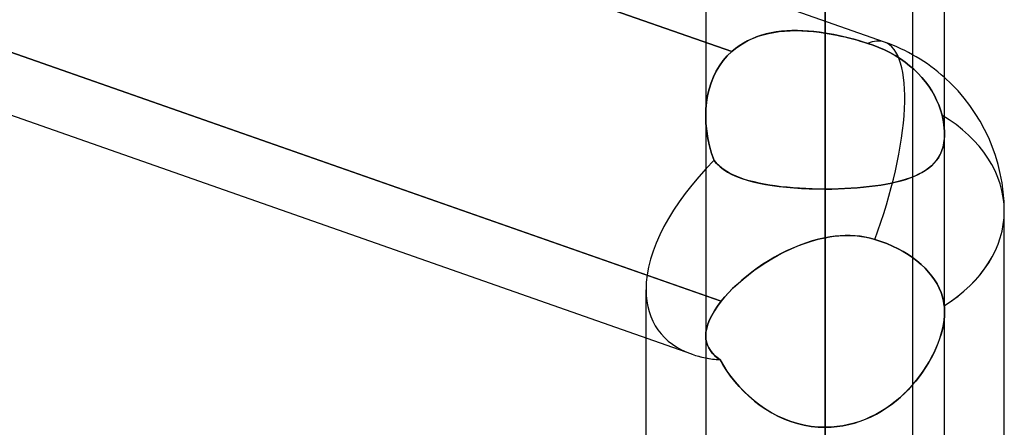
# Model space of a CAD drawing. Header units: millimetres. Extents: x -130 to 54, y -185 to 185.
# Tile 55 of 78: x -28.93 to -23.7, y 35.18 to 37.34. Entities that reach past the tile are written whole.
import ezdxf

# ---------------------------------------------------------------- set-up
doc = ezdxf.new("R2010")
doc.units = ezdxf.units.MM
doc.layers.add('MAIN-1', color=7, linetype='Continuous')
doc.layers.add('MAIN-2', color=7, linetype='Continuous')

msp = doc.modelspace()

# ---------------------------------------------------------------- linework, layer by layer
at = {"layer": 'MAIN-1'}
for p, q in [((-24.6475, 96.649), (-24.6475, 0)), ((-25.2825, 96.053), (-25.2825, 0)), ((-24.0125, 0), (-24.0125, 96.053)), ((-25.2825, 35.8744), (-36.8125, 39.919)), ((-25.357, 35.5646), (-36.8125, 39.5831)), ((-24.0125, 36.7284), (-24.0126, 36.7272)), ((-24.0125, 36.7344), (-24.0125, 36.7332)), ((-24.0125, 36.7332), (-24.0125, 36.732)), ((-24.0125, 36.732), (-24.0125, 36.7308)), ((-24.0125, 36.7308), (-24.0125, 36.7296)), ((-24.0125, 36.7296), (-24.0125, 36.7284)), ((-23.695, 34.2863), (-23.695, 36.3251)), ((-25.6, 33.6276), (-25.6, 35.6499)), ((-24.6475, 35.1758), (-24.6475, 32.4817))]:
    msp.add_line(p, q, dxfattribs=at)
msp.add_arc((-24.6475, 36.3251), 0.9525, 359.9999, 48.1899, dxfattribs=at)
for major_axis, ratio, start_param, end_param in [((0.9525, 0), 0.707107, -0.841073, 0), ((0.8897, 0.6307), 0.539402, -2.772904, -2.665773)]:
    msp.add_ellipse((-24.6475, 36.3251), major_axis=major_axis, ratio=ratio, start_param=start_param, end_param=end_param, dxfattribs=at)
at = {"layer": 'MAIN-2'}
for p, q in [((-24.6475, 0), (-24.6475, 96.649)), ((-24.6475, 95.8098), (-24.6475, 35.1758)), ((-24.6475, 0), (-24.6475, 95.8098)), ((-24.6475, 37.2714), (-24.6475, 49.149)), ((-24.6475, 47.879), (-24.6475, 36.4423)), ((-24.1812, 34.8314), (-24.1812, 45.72)), ((-24.6475, 32.8374), (-24.6475, 42.799)), ((-24.1812, 32.002), (-24.1812, 41.7329)), ((-24.6475, 41.529), (-24.6475, 31.9357)), ((-36.8358, 41.2742), (-25.1445, 37.173)), ((-25.1445, 37.173), (-36.8358, 41.2742)), ((-36.866, 39.9378), (-25.2008, 35.8457)), ((-24.3322, 37.2239), (-25.2825, 37.5573)), ((-24.9076, 37.2774), (-24.9346, 37.2727)), ((-24.9211, 37.2752), (-24.8923, 37.2795)), ((-24.8802, 37.2809), (-24.9076, 37.2774)), ((-24.8923, 37.2795), (-24.863, 37.2824)), ((-24.8522, 37.2832), (-24.8802, 37.2809)), ((-24.863, 37.2824), (-24.8332, 37.2842)), ((-24.8239, 37.2845), (-24.8522, 37.2832)), ((-24.8332, 37.2842), (-24.803, 37.2847)), ((-24.7952, 37.2846), (-24.8239, 37.2845)), ((-24.803, 37.2847), (-24.7724, 37.2841)), ((-24.7661, 37.2838), (-24.7952, 37.2846)), ((-24.7724, 37.2841), (-24.7415, 37.2824)), ((-24.7368, 37.282), (-24.7661, 37.2838)), ((-24.7415, 37.2824), (-24.7104, 37.2797)), ((-24.7072, 37.2793), (-24.7368, 37.282)), ((-24.7104, 37.2797), (-24.679, 37.276)), ((-24.6774, 37.2758), (-24.7072, 37.2793)), ((-24.679, 37.276), (-24.6475, 37.2714)), ((-25.0599, 37.2305), (-25.0826, 37.2181)), ((-25.0786, 37.2204), (-25.0544, 37.2332)), ((-25.0363, 37.2416), (-25.0599, 37.2305)), ((-25.0544, 37.2332), (-25.0294, 37.2445)), ((-25.0119, 37.2513), (-25.0363, 37.2416)), ((-25.0294, 37.2445), (-25.0034, 37.2543)), ((-24.9868, 37.2597), (-25.0119, 37.2513)), ((-25.0034, 37.2543), (-24.9767, 37.2627)), ((-24.961, 37.2669), (-24.9868, 37.2597)), ((-24.9767, 37.2627), (-24.9492, 37.2697)), ((-24.9346, 37.2727), (-24.961, 37.2669)), ((-24.9492, 37.2697), (-24.9211, 37.2752)), ((-24.6475, 37.2714), (-24.6774, 37.2758)), ((-24.6246, 37.2676), (-24.6475, 37.2714)), ((-24.6475, 37.2714), (-24.6267, 37.268)), ((-24.6267, 37.268), (-24.606, 37.2642)), ((-24.6016, 37.2633), (-24.6246, 37.2676)), ((-24.606, 37.2642), (-24.5852, 37.26)), ((-24.5787, 37.2586), (-24.6016, 37.2633)), ((-24.5852, 37.26), (-24.5644, 37.2556)), ((-24.5558, 37.2536), (-24.5787, 37.2586)), ((-24.5644, 37.2556), (-24.5437, 37.2508)), ((-24.533, 37.2482), (-24.5558, 37.2536)), ((-24.5437, 37.2508), (-24.523, 37.2458)), ((-24.5103, 37.2426), (-24.533, 37.2482)), ((-24.523, 37.2458), (-24.5024, 37.2405)), ((-24.4877, 37.2366), (-24.5103, 37.2426)), ((-24.5024, 37.2405), (-24.4818, 37.2349)), ((-24.4653, 37.2303), (-24.4877, 37.2366)), ((-24.4818, 37.2349), (-24.4614, 37.2291)), ((-24.4431, 37.2238), (-24.4653, 37.2303)), ((-24.4614, 37.2291), (-24.4411, 37.2231)), ((-24.421, 37.217), (-24.4431, 37.2238)), ((-25.1681, 37.1501), (-25.1445, 37.173)), ((-25.1445, 37.173), (-25.1681, 37.1501)), ((-25.1445, 37.173), (-25.1238, 37.1902)), ((-25.1249, 37.1894), (-25.1445, 37.173)), ((-25.1043, 37.2044), (-25.1249, 37.1894)), ((-25.1238, 37.1902), (-25.1018, 37.2061)), ((-25.0826, 37.2181), (-25.1043, 37.2044)), ((-25.1018, 37.2061), (-25.0786, 37.2204)), ((-24.4411, 37.2231), (-24.421, 37.217)), ((-24.3915, 37.207), (-24.421, 37.217)), ((-24.421, 37.217), (-24.3915, 37.207)), ((-24.3619, 37.1954), (-24.3915, 37.207)), ((-24.3915, 37.207), (-24.3619, 37.1954)), ((-24.3322, 37.1822), (-24.3619, 37.1954)), ((-24.3619, 37.1954), (-24.3322, 37.1822)), ((-24.3029, 37.1676), (-24.3322, 37.1822)), ((-24.3322, 37.1822), (-24.3029, 37.1676)), ((-25.1898, 37.125), (-25.2093, 37.0979)), ((-25.2091, 37.0982), (-25.1896, 37.1252)), ((-25.1681, 37.1501), (-25.1898, 37.125)), ((-25.1896, 37.1252), (-25.1681, 37.1501)), ((-24.2746, 37.1516), (-24.3029, 37.1676)), ((-24.3029, 37.1676), (-24.2746, 37.1516)), ((-24.2476, 37.1345), (-24.2746, 37.1516)), ((-24.2746, 37.1516), (-24.2476, 37.1345)), ((-24.2223, 37.1166), (-24.2476, 37.1345)), ((-24.2476, 37.1345), (-24.2223, 37.1166)), ((-25.2415, 37.0388), (-25.2265, 37.0693)), ((-25.2265, 37.0692), (-25.2415, 37.0388)), ((-25.2265, 37.0693), (-25.2091, 37.0982)), ((-25.2093, 37.0979), (-25.2265, 37.0692)), ((-24.1989, 37.0983), (-24.2223, 37.1166)), ((-24.2223, 37.1166), (-24.1989, 37.0983)), ((-24.1767, 37.0791), (-24.1989, 37.0983)), ((-24.1989, 37.0983), (-24.1767, 37.0791)), ((-24.1551, 37.0582), (-24.1767, 37.0791)), ((-24.1767, 37.0791), (-24.1551, 37.0582)), ((-25.2541, 37.0069), (-25.2415, 37.0388)), ((-25.2415, 37.0388), (-25.2541, 37.007)), ((-24.1343, 37.036), (-24.1551, 37.0582)), ((-24.1551, 37.0582), (-24.1343, 37.036)), ((-24.1149, 37.0127), (-24.1343, 37.036)), ((-24.1343, 37.036), (-24.1149, 37.0127)), ((-25.2645, 36.9737), (-25.2725, 36.9392)), ((-25.2724, 36.9395), (-25.2644, 36.9738)), ((-25.2541, 37.007), (-25.2645, 36.9737)), ((-25.2644, 36.9738), (-25.2541, 37.0069)), ((-24.0971, 36.9886), (-24.1149, 37.0127)), ((-24.1149, 37.0127), (-24.0971, 36.9886)), ((-24.0811, 36.9641), (-24.0971, 36.9886)), ((-24.0971, 36.9886), (-24.0811, 36.9641)), ((-24.067, 36.9397), (-24.0811, 36.9641)), ((-24.0811, 36.9641), (-24.067, 36.9397)), ((-25.2781, 36.9041), (-25.2724, 36.9395)), ((-25.2725, 36.9392), (-25.2781, 36.9039)), ((-24.0549, 36.9154), (-24.067, 36.9397)), ((-24.067, 36.9397), (-24.0549, 36.9154)), ((-24.044, 36.8899), (-24.0549, 36.9154)), ((-24.0549, 36.9154), (-24.044, 36.8899)), ((-25.2825, 36.8313), (-25.2814, 36.868)), ((-25.2814, 36.8678), (-25.2825, 36.8313)), ((-25.2814, 36.868), (-25.2781, 36.9041)), ((-25.2781, 36.9039), (-25.2814, 36.8678)), ((-24.0344, 36.8632), (-24.044, 36.8899)), ((-24.044, 36.8899), (-24.0343, 36.8632)), ((-24.0263, 36.8357), (-24.0344, 36.8632)), ((-24.0343, 36.8632), (-24.0263, 36.8357)), ((-25.2812, 36.7916), (-25.2825, 36.8313)), ((-25.2825, 36.8313), (-25.2812, 36.7913)), ((-24.0221, 36.8179), (-24.0263, 36.8357)), ((-24.0263, 36.8357), (-24.0221, 36.8179)), ((-24.0187, 36.8004), (-24.0221, 36.8179)), ((-24.0221, 36.8179), (-24.0186, 36.8003)), ((-25.2774, 36.7517), (-25.2812, 36.7916)), ((-25.2812, 36.7913), (-25.2773, 36.751)), ((-24.0159, 36.7831), (-24.0187, 36.8004)), ((-24.0186, 36.8003), (-24.0159, 36.7832)), ((-24.0159, 36.7832), (-24.014, 36.7664)), ((-24.014, 36.7664), (-24.0159, 36.7831)), ((-24.0129, 36.7501), (-24.014, 36.7664)), ((-24.014, 36.7664), (-24.0129, 36.7502)), ((-25.2711, 36.7118), (-25.2774, 36.7517)), ((-25.2773, 36.751), (-25.2709, 36.7108)), ((-25.2625, 36.672), (-25.2711, 36.7118)), ((-25.2709, 36.7108), (-25.2623, 36.6711)), ((-24.0139, 36.7046), (-24.017, 36.6831)), ((-24.0161, 36.6881), (-24.0134, 36.7106)), ((-24.0126, 36.7272), (-24.0139, 36.7046)), ((-24.0134, 36.7106), (-24.0125, 36.7343)), ((-24.0129, 36.7502), (-24.0125, 36.7344)), ((-24.0125, 36.7343), (-24.0129, 36.7501)), ((-25.2517, 36.6326), (-25.2625, 36.672)), ((-25.2623, 36.6711), (-25.2515, 36.6321)), ((-24.0218, 36.6627), (-24.0283, 36.6436)), ((-24.0271, 36.6468), (-24.0207, 36.6668)), ((-24.017, 36.6831), (-24.0218, 36.6627)), ((-24.0207, 36.6668), (-24.0161, 36.6881)), ((-25.2386, 36.594), (-25.2517, 36.6326)), ((-25.2515, 36.6321), (-25.2386, 36.594)), ((-24.0457, 36.6091), (-24.0566, 36.5937)), ((-24.0559, 36.5946), (-24.0447, 36.6107)), ((-24.0362, 36.6258), (-24.0457, 36.6091)), ((-24.0447, 36.6107), (-24.0351, 36.6281)), ((-24.0283, 36.6436), (-24.0362, 36.6258)), ((-24.0351, 36.6281), (-24.0271, 36.6468)), ((-25.2259, 36.5791), (-25.2386, 36.594)), ((-25.2386, 36.594), (-25.2236, 36.5767)), ((-25.2118, 36.5654), (-25.2259, 36.5791)), ((-25.2236, 36.5767), (-25.2066, 36.5609)), ((-25.1963, 36.5526), (-25.2118, 36.5654)), ((-25.2066, 36.5609), (-25.1876, 36.5463)), ((-25.1795, 36.5409), (-25.1963, 36.5526)), ((-25.1876, 36.5463), (-25.1666, 36.5329)), ((-24.115, 36.5412), (-24.0982, 36.553)), ((-24.0975, 36.5535), (-24.1139, 36.5419)), ((-24.0982, 36.553), (-24.0827, 36.5658)), ((-24.0825, 36.566), (-24.0975, 36.5535)), ((-24.0827, 36.5658), (-24.0686, 36.5796)), ((-24.0689, 36.5793), (-24.0825, 36.566)), ((-24.0566, 36.5937), (-24.0689, 36.5793)), ((-24.0686, 36.5796), (-24.0559, 36.5946)), ((-25.1613, 36.5299), (-25.1795, 36.5409)), ((-25.1666, 36.5329), (-25.1435, 36.5206)), ((-25.1418, 36.5198), (-25.1613, 36.5299)), ((-25.1435, 36.5206), (-25.1184, 36.5094)), ((-25.121, 36.5104), (-25.1418, 36.5198)), ((-25.099, 36.5018), (-25.121, 36.5104)), ((-25.1184, 36.5094), (-25.0915, 36.4991)), ((-25.0758, 36.4939), (-25.099, 36.5018)), ((-25.0915, 36.4991), (-25.0626, 36.4898)), ((-25.0513, 36.4866), (-25.0758, 36.4939)), ((-24.2431, 36.4867), (-24.2187, 36.494)), ((-24.2162, 36.4948), (-24.2406, 36.4874)), ((-24.2187, 36.494), (-24.1954, 36.502)), ((-24.1931, 36.5029), (-24.2162, 36.4948)), ((-24.1954, 36.502), (-24.1734, 36.5107)), ((-24.1713, 36.5116), (-24.1931, 36.5029)), ((-24.1734, 36.5107), (-24.1526, 36.5201)), ((-24.1508, 36.521), (-24.1713, 36.5116)), ((-24.1526, 36.5201), (-24.1331, 36.5302)), ((-24.1317, 36.531), (-24.1508, 36.521)), ((-24.1331, 36.5302), (-24.115, 36.5412)), ((-24.1139, 36.5419), (-24.1317, 36.531)), ((-25.0626, 36.4898), (-25.0319, 36.4814)), ((-25.0258, 36.4799), (-25.0513, 36.4866)), ((-25.0319, 36.4814), (-24.9994, 36.4739)), ((-24.9991, 36.4738), (-25.0258, 36.4799)), ((-24.9994, 36.4739), (-24.9654, 36.4672)), ((-24.9713, 36.4683), (-24.9991, 36.4738)), ((-24.9425, 36.4633), (-24.9713, 36.4683)), ((-24.9654, 36.4672), (-24.9297, 36.4613)), ((-24.9127, 36.4589), (-24.9425, 36.4633)), ((-24.9297, 36.4613), (-24.8925, 36.4563)), ((-24.8819, 36.455), (-24.9127, 36.4589)), ((-24.8925, 36.4563), (-24.8539, 36.452)), ((-24.8501, 36.4516), (-24.8819, 36.455)), ((-24.8539, 36.452), (-24.8141, 36.4485)), ((-24.8175, 36.4488), (-24.8501, 36.4516)), ((-24.7844, 36.4464), (-24.8175, 36.4488)), ((-24.8141, 36.4485), (-24.7735, 36.4458)), ((-24.7507, 36.4446), (-24.7844, 36.4464)), ((-24.7735, 36.4458), (-24.7321, 36.4438)), ((-24.7167, 36.4433), (-24.7507, 36.4446)), ((-24.7321, 36.4438), (-24.6901, 36.4427)), ((-24.6822, 36.4425), (-24.7167, 36.4433)), ((-24.6901, 36.4427), (-24.6475, 36.4423)), ((-24.6475, 36.4423), (-24.6822, 36.4425)), ((-24.6475, 36.4423), (-24.6127, 36.4425)), ((-24.6124, 36.4425), (-24.6475, 36.4423)), ((-24.6475, 36.4423), (-24.6475, 32.8374)), ((-24.6475, 32.8374), (-24.6475, 36.4423)), ((-24.6127, 36.4425), (-24.5782, 36.4433)), ((-24.5775, 36.4433), (-24.6124, 36.4425)), ((-24.5782, 36.4433), (-24.5441, 36.4446)), ((-24.5432, 36.4447), (-24.5775, 36.4433)), ((-24.5441, 36.4446), (-24.5104, 36.4464)), ((-24.5092, 36.4465), (-24.5432, 36.4447)), ((-24.5104, 36.4464), (-24.4772, 36.4488)), ((-24.4758, 36.4489), (-24.5092, 36.4465)), ((-24.4772, 36.4488), (-24.4445, 36.4517)), ((-24.443, 36.4518), (-24.4758, 36.4489)), ((-24.4445, 36.4517), (-24.4128, 36.4551)), ((-24.411, 36.4553), (-24.443, 36.4518)), ((-24.4128, 36.4551), (-24.3819, 36.459)), ((-24.3799, 36.4592), (-24.411, 36.4553)), ((-24.3819, 36.459), (-24.352, 36.4634)), ((-24.3499, 36.4637), (-24.3799, 36.4592)), ((-24.352, 36.4634), (-24.3232, 36.4684)), ((-24.3209, 36.4688), (-24.3499, 36.4637)), ((-24.3232, 36.4684), (-24.2954, 36.4739)), ((-24.293, 36.4744), (-24.3209, 36.4688)), ((-24.2954, 36.4739), (-24.2687, 36.48)), ((-24.2662, 36.4806), (-24.293, 36.4744)), ((-24.2687, 36.48), (-24.2431, 36.4867)), ((-24.2406, 36.4874), (-24.2662, 36.4806)), ((-24.6843, 36.1755), (-24.6475, 36.1838)), ((-24.6475, 36.1838), (-24.6824, 36.176)), ((-24.6207, 36.1885), (-24.6475, 36.1838)), ((-24.6475, 36.1838), (-24.6232, 36.1881)), ((-24.6475, 33.262), (-24.6475, 36.1838)), ((-24.6475, 36.1838), (-24.6475, 33.262)), ((-24.6232, 36.1881), (-24.5989, 36.1915)), ((-24.5939, 36.1921), (-24.6207, 36.1885)), ((-24.5989, 36.1915), (-24.5746, 36.1939)), ((-24.5671, 36.1945), (-24.5939, 36.1921)), ((-24.5746, 36.1939), (-24.5503, 36.1954)), ((-24.5404, 36.1957), (-24.5671, 36.1945)), ((-24.5503, 36.1954), (-24.526, 36.1958)), ((-24.5138, 36.1956), (-24.5404, 36.1957)), ((-24.526, 36.1958), (-24.5018, 36.1952)), ((-24.4873, 36.1942), (-24.5138, 36.1956)), ((-24.5018, 36.1952), (-24.4777, 36.1934)), ((-24.461, 36.1915), (-24.4873, 36.1942)), ((-24.4777, 36.1934), (-24.4537, 36.1905)), ((-24.4349, 36.1874), (-24.461, 36.1915)), ((-24.4537, 36.1905), (-24.43, 36.1864)), ((-24.4091, 36.1818), (-24.4349, 36.1874)), ((-24.43, 36.1864), (-24.4066, 36.1812)), ((-24.3836, 36.1748), (-24.4091, 36.1818)), ((-24.4066, 36.1812), (-24.3836, 36.1748)), ((-24.8633, 36.1084), (-24.8284, 36.1249)), ((-24.8192, 36.129), (-24.8524, 36.1138)), ((-24.8284, 36.1249), (-24.793, 36.14)), ((-24.7856, 36.1429), (-24.8192, 36.129)), ((-24.793, 36.14), (-24.7571, 36.1535)), ((-24.7515, 36.1554), (-24.7856, 36.1429)), ((-24.7571, 36.1535), (-24.7208, 36.1654)), ((-24.7171, 36.1665), (-24.7515, 36.1554)), ((-24.7208, 36.1654), (-24.6843, 36.1755)), ((-24.6824, 36.176), (-24.7171, 36.1665)), ((-24.3836, 36.1748), (-24.3519, 36.1644)), ((-24.3519, 36.1644), (-24.3836, 36.1748)), ((-24.3519, 36.1644), (-24.3203, 36.1525)), ((-24.3203, 36.1525), (-24.3519, 36.1644)), ((-24.3203, 36.1525), (-24.2895, 36.1394)), ((-24.2895, 36.1394), (-24.3203, 36.1525)), ((-24.2895, 36.1394), (-24.26, 36.1251)), ((-24.26, 36.1251), (-24.2895, 36.1394)), ((-24.26, 36.1251), (-24.2322, 36.1099)), ((-24.2322, 36.1099), (-24.26, 36.1251)), ((-24.9169, 36.08), (-24.9482, 36.0616)), ((-24.9311, 36.0718), (-24.8976, 36.0907)), ((-24.8849, 36.0974), (-24.9169, 36.08)), ((-24.8976, 36.0907), (-24.8633, 36.1084)), ((-24.8524, 36.1138), (-24.8849, 36.0974)), ((-24.2322, 36.1099), (-24.2065, 36.0943)), ((-24.2065, 36.0943), (-24.2322, 36.1099)), ((-24.2065, 36.0943), (-24.1827, 36.0781)), ((-24.1827, 36.0781), (-24.2065, 36.0943)), ((-24.1827, 36.0781), (-24.1594, 36.0604)), ((-24.1594, 36.0604), (-24.1827, 36.0781)), ((-25.0083, 36.0221), (-25.037, 36.0012)), ((-25.0261, 36.0094), (-24.9954, 36.031)), ((-24.9787, 36.0422), (-25.0083, 36.0221)), ((-24.9954, 36.031), (-24.9637, 36.0519)), ((-24.9482, 36.0616), (-24.9787, 36.0422)), ((-24.9637, 36.0519), (-24.9311, 36.0718)), ((-24.1594, 36.0604), (-24.1371, 36.0415)), ((-24.1371, 36.0415), (-24.1594, 36.0604)), ((-24.1371, 36.0415), (-24.1162, 36.0216)), ((-24.1162, 36.0216), (-24.1371, 36.0415)), ((-24.1162, 36.0216), (-24.0972, 36.0009)), ((-24.0972, 36.0009), (-24.1162, 36.0216)), ((-25.0647, 35.9798), (-25.091, 35.958)), ((-25.0838, 35.9641), (-25.0556, 35.987)), ((-25.037, 36.0012), (-25.0647, 35.9798)), ((-25.0556, 35.987), (-25.0261, 36.0094)), ((-24.0972, 36.0009), (-24.0802, 35.9799)), ((-24.0802, 35.9799), (-24.0972, 36.0009)), ((-24.0802, 35.9799), (-24.0655, 35.959)), ((-24.0655, 35.959), (-24.0802, 35.9799)), ((-25.1594, 35.8931), (-25.1359, 35.9169)), ((-25.1159, 35.9358), (-25.1395, 35.9134)), ((-25.1359, 35.9169), (-25.1107, 35.9406)), ((-25.091, 35.958), (-25.1159, 35.9358)), ((-25.1107, 35.9406), (-25.0838, 35.9641)), ((-24.0655, 35.959), (-24.0527, 35.9381)), ((-24.0527, 35.9381), (-24.0655, 35.959)), ((-24.0527, 35.9381), (-24.0414, 35.916)), ((-24.0414, 35.916), (-24.0527, 35.9381)), ((-24.0414, 35.916), (-24.0316, 35.893)), ((-24.0316, 35.893), (-24.0414, 35.916)), ((-25.6, 35.6499), (-25.6, 35.9074)), ((-25.2008, 35.8457), (-25.2825, 35.8744)), ((-25.2008, 35.8457), (-25.181, 35.8694)), ((-25.182, 35.8682), (-25.2008, 35.8457)), ((-25.1615, 35.8909), (-25.182, 35.8682)), ((-25.181, 35.8694), (-25.1594, 35.8931)), ((-25.1395, 35.9134), (-25.1615, 35.8909)), ((-24.0316, 35.893), (-24.0237, 35.8694)), ((-24.0237, 35.8694), (-24.0316, 35.893)), ((-24.0237, 35.8694), (-24.018, 35.8456)), ((-24.018, 35.8456), (-24.0237, 35.8694)), ((-25.2368, 35.7951), (-25.22, 35.8201)), ((-25.22, 35.8202), (-25.2367, 35.7953)), ((-25.2008, 35.8457), (-25.22, 35.8202)), ((-25.22, 35.8201), (-25.2008, 35.8457)), ((-24.018, 35.8456), (-24.0143, 35.822)), ((-24.0143, 35.822), (-24.018, 35.8456)), ((-24.0143, 35.822), (-24.0137, 35.8167)), ((-24.0137, 35.8167), (-24.0143, 35.822)), ((-24.0137, 35.8167), (-24.0133, 35.8114)), ((-24.0133, 35.8113), (-24.0137, 35.8167)), ((-24.0133, 35.8114), (-24.0129, 35.806)), ((-24.0129, 35.8059), (-24.0133, 35.8113)), ((-25.2624, 35.7473), (-25.2509, 35.7708)), ((-25.2508, 35.771), (-25.2623, 35.7473)), ((-25.2509, 35.7708), (-25.2368, 35.7951)), ((-25.2367, 35.7953), (-25.2508, 35.771)), ((-24.0154, 35.7451), (-24.0132, 35.7676)), ((-24.0132, 35.7674), (-24.0154, 35.7445)), ((-24.0125, 35.7894), (-24.0132, 35.7674)), ((-24.0132, 35.7676), (-24.0125, 35.7892)), ((-24.0129, 35.806), (-24.0127, 35.8005)), ((-24.0127, 35.8004), (-24.0129, 35.8059)), ((-24.0127, 35.8005), (-24.0125, 35.795)), ((-24.0125, 35.7948), (-24.0127, 35.8004)), ((-24.0125, 35.795), (-24.0125, 35.7894)), ((-24.0125, 35.7892), (-24.0125, 35.7948)), ((-25.2713, 35.7245), (-25.2776, 35.7026)), ((-25.2775, 35.7028), (-25.2712, 35.7246)), ((-25.2623, 35.7473), (-25.2713, 35.7245)), ((-25.2712, 35.7246), (-25.2624, 35.7473)), ((-24.0192, 35.7206), (-24.0243, 35.6961)), ((-24.024, 35.6977), (-24.0189, 35.7217)), ((-24.0154, 35.7445), (-24.0192, 35.7206)), ((-24.0189, 35.7217), (-24.0154, 35.7451)), ((-25.2825, 35.6621), (-25.2813, 35.6819)), ((-25.2813, 35.6818), (-25.2825, 35.6621)), ((-25.2825, 35.6622), (-25.2825, 32.891)), ((-25.2825, 35.6621), (-25.2814, 35.6446)), ((-25.2815, 35.6449), (-25.2825, 35.6621)), ((-25.2813, 35.6819), (-25.2775, 35.7028)), ((-25.2776, 35.7026), (-25.2813, 35.6818)), ((-24.0309, 35.6712), (-24.0389, 35.646)), ((-24.0381, 35.6483), (-24.0304, 35.6731)), ((-24.0243, 35.6961), (-24.0309, 35.6712)), ((-24.0304, 35.6731), (-24.024, 35.6977)), ((-25.2785, 35.6285), (-25.2815, 35.6449)), ((-25.2814, 35.6446), (-25.2783, 35.628)), ((-25.2735, 35.6129), (-25.2785, 35.6285)), ((-25.2783, 35.628), (-25.2733, 35.6123)), ((-25.2666, 35.598), (-25.2735, 35.6129)), ((-25.2733, 35.6123), (-25.2663, 35.5975)), ((-24.0481, 35.6205), (-24.0587, 35.5949)), ((-24.0573, 35.5982), (-24.0471, 35.6233)), ((-24.0389, 35.646), (-24.0481, 35.6205)), ((-24.0471, 35.6233), (-24.0381, 35.6483)), ((-25.2579, 35.584), (-25.2666, 35.598)), ((-25.2663, 35.5975), (-25.2576, 35.5835)), ((-25.2475, 35.5707), (-25.2579, 35.584)), ((-25.2576, 35.5835), (-25.2471, 35.5703)), ((-25.2353, 35.558), (-25.2475, 35.5707)), ((-25.2471, 35.5703), (-25.2351, 35.5578)), ((-25.2216, 35.5461), (-25.2353, 35.558)), ((-25.2351, 35.5578), (-25.2215, 35.5459)), ((-24.0706, 35.5693), (-24.0837, 35.5437)), ((-24.0814, 35.548), (-24.0688, 35.573)), ((-24.0587, 35.5949), (-24.0706, 35.5693)), ((-24.0688, 35.573), (-24.0573, 35.5982)), ((-25.2064, 35.5347), (-25.2216, 35.5461)), ((-25.2215, 35.5459), (-25.2064, 35.5346)), ((-25.2064, 35.5346), (-25.1887, 35.5045)), ((-25.1893, 35.5054), (-25.2064, 35.5346)), ((-25.1706, 35.4765), (-25.1893, 35.5054)), ((-25.1887, 35.5045), (-25.1695, 35.4749)), ((-24.1261, 35.4741), (-24.11, 35.4985)), ((-24.0979, 35.5183), (-24.1134, 35.4932)), ((-24.11, 35.4985), (-24.0951, 35.5232)), ((-24.0837, 35.5437), (-24.0979, 35.5183)), ((-24.0951, 35.5232), (-24.0814, 35.548)), ((-25.1502, 35.4479), (-25.1706, 35.4765)), ((-25.1695, 35.4749), (-25.1487, 35.4458)), ((-25.1282, 35.4199), (-25.1502, 35.4479)), ((-25.1487, 35.4458), (-25.1263, 35.4176)), ((-24.1476, 35.4442), (-24.1663, 35.4204)), ((-24.1617, 35.4261), (-24.1433, 35.4499)), ((-24.1299, 35.4685), (-24.1476, 35.4442)), ((-24.1433, 35.4499), (-24.1261, 35.4741)), ((-24.1134, 35.4932), (-24.1299, 35.4685)), ((-25.1047, 35.3926), (-25.1282, 35.4199)), ((-25.1263, 35.4176), (-25.1025, 35.3902)), ((-25.0795, 35.3661), (-25.1047, 35.3926)), ((-24.1861, 35.3973), (-24.2068, 35.3749)), ((-24.2019, 35.3801), (-24.1812, 35.4028)), ((-24.1663, 35.4204), (-24.1861, 35.3973)), ((-24.1812, 35.4028), (-24.1617, 35.4261)), ((-25.1025, 35.3902), (-25.0773, 35.3639)), ((-25.0529, 35.3407), (-25.0795, 35.3661)), ((-25.0773, 35.3639), (-25.0507, 35.3387)), ((-25.0247, 35.3165), (-25.0529, 35.3407)), ((-24.2286, 35.3533), (-24.2513, 35.3326)), ((-24.2465, 35.3368), (-24.2236, 35.3581)), ((-24.2068, 35.3749), (-24.2286, 35.3533)), ((-24.2236, 35.3581), (-24.2019, 35.3801)), ((-25.0507, 35.3387), (-25.0227, 35.3149)), ((-24.9952, 35.2938), (-25.0247, 35.3165)), ((-25.0227, 35.3149), (-24.9935, 35.2925)), ((-24.9645, 35.2726), (-24.9952, 35.2938)), ((-24.9935, 35.2925), (-24.963, 35.2717)), ((-24.2995, 35.294), (-24.3249, 35.2763)), ((-24.321, 35.2789), (-24.2953, 35.2971)), ((-24.2749, 35.3128), (-24.2995, 35.294)), ((-24.2953, 35.2971), (-24.2704, 35.3164)), ((-24.2513, 35.3326), (-24.2749, 35.3128)), ((-24.2704, 35.3164), (-24.2465, 35.3368)), ((-24.9326, 35.2533), (-24.9645, 35.2726)), ((-24.963, 35.2717), (-24.9313, 35.2525)), ((-24.8996, 35.2358), (-24.9326, 35.2533)), ((-24.9313, 35.2525), (-24.8985, 35.2352)), ((-24.8656, 35.2203), (-24.8996, 35.2358)), ((-24.8985, 35.2352), (-24.8646, 35.2199)), ((-24.3783, 35.2445), (-24.4062, 35.2306)), ((-24.4032, 35.232), (-24.3751, 35.2463)), ((-24.3512, 35.2598), (-24.3783, 35.2445)), ((-24.3751, 35.2463), (-24.3476, 35.2619)), ((-24.3249, 35.2763), (-24.3512, 35.2598)), ((-24.3476, 35.2619), (-24.321, 35.2789)), ((-24.8305, 35.2069), (-24.8656, 35.2203)), ((-24.8646, 35.2199), (-24.8299, 35.2067)), ((-24.7948, 35.1958), (-24.8305, 35.2069)), ((-24.8299, 35.2067), (-24.7945, 35.1957)), ((-24.7586, 35.1871), (-24.7948, 35.1958)), ((-24.7945, 35.1957), (-24.7584, 35.1871)), ((-24.7219, 35.1809), (-24.7586, 35.1871)), ((-24.7584, 35.1871), (-24.7219, 35.1809)), ((-24.5541, 35.1838), (-24.585, 35.1794)), ((-24.5845, 35.1794), (-24.5534, 35.1839)), ((-24.5237, 35.1899), (-24.5541, 35.1838)), ((-24.5534, 35.1839), (-24.5225, 35.1902)), ((-24.4936, 35.1977), (-24.5237, 35.1899)), ((-24.5225, 35.1902), (-24.492, 35.1982)), ((-24.4639, 35.2071), (-24.4936, 35.1977)), ((-24.492, 35.1982), (-24.4618, 35.2078)), ((-24.4348, 35.2181), (-24.4639, 35.2071)), ((-24.4618, 35.2078), (-24.4322, 35.2192)), ((-24.4062, 35.2306), (-24.4348, 35.2181)), ((-24.4322, 35.2192), (-24.4032, 35.232)), ((-24.7219, 35.1809), (-24.6849, 35.1771)), ((-24.6848, 35.1771), (-24.7219, 35.1809)), ((-24.6849, 35.1771), (-24.6475, 35.1758)), ((-24.6475, 35.1758), (-24.6848, 35.1771)), ((-24.6161, 35.1767), (-24.6475, 35.1758)), ((-24.6475, 35.1758), (-24.6159, 35.1767)), ((-24.585, 35.1794), (-24.6161, 35.1767)), ((-24.6159, 35.1767), (-24.5845, 35.1794))]:
    msp.add_line(p, q, dxfattribs=at)
msp.add_arc((-24.6475, 36.3251), 0.9525, 48.1899, 70.6696, dxfattribs=at)
for major_axis, ratio, start_param, end_param in [((-0.3153, -0.8988), 0.314247, -3.139059, -2.865802), ((-0.3153, -0.8988), 0.314247, -3.139059, -2.865802), ((-0.3153, -0.8988), 0.314247, 1.513566, 3.141593), ((-0.3153, -0.8988), 0.314247, 1.513566, 3.141593), ((-0.3153, -0.8988), 0.314247, -3.141593, -3.139059), ((-0.3153, -0.8988), 0.314247, -3.141593, -3.139059), ((0.9525, 0), 0.707107, 0, 0.860405), ((0.9525, 0), 0.707107, 0, 0.860405), ((0.8897, 0.6307), 0.539402, 1.875079, 2.776165), ((0.8897, 0.6307), 0.539402, 1.875079, 2.776165), ((0.9525, 0), 0.707107, -0.843565, 0), ((0.8897, 0.6307), 0.539402, 2.776165, 3.510281), ((0.8897, 0.6307), 0.539402, 2.776165, 3.510281), ((0.9525, 0), 0.707107, -0.843565, -0.841073), ((0.8897, 0.6307), 0.539402, -2.772904, -2.563088), ((0.8897, 0.6307), 0.539402, -2.665773, -2.563088)]:
    msp.add_ellipse((-24.6475, 36.3251), major_axis=major_axis, ratio=ratio, start_param=start_param, end_param=end_param, dxfattribs=at)

doc.saveas('drawing.dxf')
